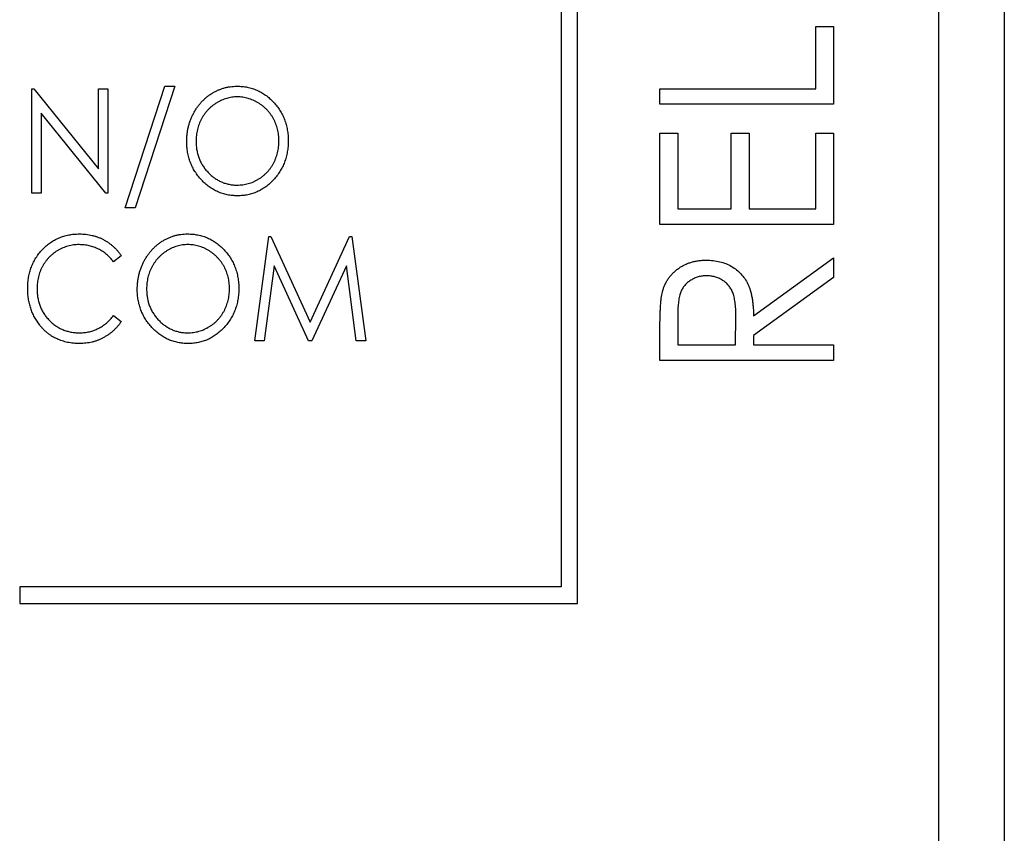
# Paper-space layout 'Sheet2' of a CAD drawing. Header units: millimetres. Extents: x 0 to 420, y 0 to 297.
# Tile 11 of 24: x 214 to 229, y 128 to 140. Entities that reach past the tile are written whole.
import ezdxf

# ---------------------------------------------------------------- set-up
doc = ezdxf.new("R2010")
doc.units = ezdxf.units.MM

psp = doc.layouts.new('Sheet2')

# ---------------------------------------------------------------- linework, layer by layer
at = {"color": 7, "linetype": 'Continuous', "lineweight": 25}
for p, q in [((229.178, 212.621), (229.178, 123.221)), ((228.178, 93.021), (228.178, 211.421)), ((222.678, 131.421), (222.678, 155.921)), ((222.428, 155.671), (222.428, 131.671)), ((226.306, 140.211), (226.578, 140.211)), ((226.306, 139.261), (226.306, 140.211)), ((226.578, 140.211), (226.578, 139.024)), ((214.361, 139.258), (214.391, 139.258)), ((214.361, 137.671), (214.361, 139.258)), ((214.391, 139.258), (215.378, 138.039)), ((215.378, 138.039), (215.378, 139.258)), ((215.378, 139.258), (215.521, 139.258)), ((215.521, 139.258), (215.521, 137.671)), ((215.785, 137.447), (216.387, 139.299)), ((216.539, 139.299), (215.937, 137.447)), ((216.387, 139.299), (216.539, 139.299)), ((223.932, 139.024), (223.932, 139.261)), ((223.932, 139.261), (226.306, 139.261)), ((226.578, 139.024), (223.932, 139.024)), ((215.488, 137.671), (214.503, 138.887)), ((214.503, 138.887), (214.503, 137.671)), ((223.932, 138.583), (224.203, 138.583)), ((223.932, 137.192), (223.932, 138.583)), ((224.203, 138.583), (224.203, 137.429)), ((225.017, 137.429), (225.017, 138.583)), ((225.017, 138.583), (225.289, 138.583)), ((225.289, 138.583), (225.289, 137.429)), ((226.306, 137.429), (226.306, 138.583)), ((226.306, 138.583), (226.578, 138.583)), ((226.578, 138.583), (226.578, 137.192)), ((214.503, 137.671), (214.361, 137.671)), ((215.521, 137.671), (215.488, 137.671)), ((215.937, 137.447), (215.785, 137.447)), ((224.203, 137.429), (225.017, 137.429)), ((225.289, 137.429), (226.306, 137.429)), ((226.578, 137.192), (223.932, 137.192)), ((217.76, 135.421), (217.971, 137.008)), ((217.971, 137.008), (218.006, 137.008)), ((218.006, 137.008), (218.604, 135.706)), ((218.604, 135.706), (219.203, 137.008)), ((219.203, 137.008), (219.238, 137.008)), ((219.238, 137.008), (219.449, 135.421)), ((215.724, 136.717), (215.608, 136.622)), ((225.356, 135.802), (226.578, 136.683)), ((226.578, 136.683), (226.578, 136.383)), ((218.055, 136.561), (217.903, 135.421)), ((218.578, 135.421), (218.055, 136.561)), ((219.154, 136.561), (218.63, 135.421)), ((219.305, 135.421), (219.154, 136.561)), ((226.578, 136.383), (225.356, 135.502)), ((215.608, 135.807), (215.724, 135.713)), ((224.203, 135.8), (224.203, 135.36)), ((225.085, 135.36), (225.089, 135.789)), ((223.932, 135.123), (223.932, 135.609)), ((225.356, 135.502), (225.356, 135.36)), ((217.903, 135.421), (217.76, 135.421)), ((218.63, 135.421), (218.578, 135.421)), ((219.449, 135.421), (219.305, 135.421)), ((224.203, 135.36), (225.085, 135.36)), ((225.356, 135.36), (226.578, 135.36)), ((226.578, 135.36), (226.578, 135.123)), ((226.578, 135.123), (223.932, 135.123)), ((214.178, 131.671), (214.178, 131.421)), ((222.428, 131.671), (214.178, 131.671)), ((214.178, 131.421), (222.678, 131.421))]:
    psp.add_line(p, q, dxfattribs=at)
for points, knots in [([(216.722, 138.458), (216.722, 138.476), (216.723, 138.514), (216.728, 138.57), (216.735, 138.624), (216.747, 138.678), (216.761, 138.731), (216.779, 138.783), (216.8, 138.833), (216.824, 138.882), (216.85, 138.93), (216.88, 138.975), (216.911, 139.017), (216.944, 139.057), (216.981, 139.093), (217.019, 139.128), (217.06, 139.16), (217.103, 139.189), (217.147, 139.215), (217.193, 139.237), (217.239, 139.256), (217.287, 139.272), (217.335, 139.284), (217.385, 139.292), (217.435, 139.298), (217.469, 139.299), (217.486, 139.299)], [0, 0, 0, 0, 0.044811, 0.089011, 0.13275, 0.176233, 0.219272, 0.262324, 0.305647, 0.348979, 0.392242, 0.43461, 0.476184, 0.517236, 0.558165, 0.598792, 0.639668, 0.680638, 0.721467, 0.761759, 0.801482, 0.840953, 0.880381, 0.919726, 0.959716, 1, 1, 1, 1]), ([(217.486, 139.299), (217.513, 139.298), (217.566, 139.297), (217.645, 139.285), (217.721, 139.267), (217.792, 139.24), (217.861, 139.206), (217.926, 139.164), (217.987, 139.115), (218.045, 139.059), (218.097, 138.998), (218.143, 138.932), (218.182, 138.862), (218.213, 138.79), (218.238, 138.714), (218.256, 138.634), (218.267, 138.551), (218.268, 138.494), (218.269, 138.465)], [0, 0, 0, 0, 0.064108, 0.126023, 0.186638, 0.246162, 0.305779, 0.366055, 0.427385, 0.490645, 0.554456, 0.616941, 0.678972, 0.74068, 0.803325, 0.866865, 0.932418, 1, 1, 1, 1]), ([(217.492, 139.136), (217.478, 139.136), (217.451, 139.136), (217.41, 139.131), (217.37, 139.124), (217.331, 139.114), (217.292, 139.101), (217.253, 139.086), (217.215, 139.067), (217.178, 139.046), (217.143, 139.022), (217.108, 138.997), (217.076, 138.969), (217.046, 138.939), (217.018, 138.908), (216.993, 138.874), (216.969, 138.839), (216.947, 138.801), (216.927, 138.762), (216.911, 138.722), (216.896, 138.681), (216.884, 138.638), (216.876, 138.595), (216.869, 138.55), (216.865, 138.505), (216.864, 138.474), (216.864, 138.458)], [0, 0, 0, 0, 0.03995, 0.0795, 0.119093, 0.158657, 0.198399, 0.238808, 0.279786, 0.32152, 0.363502, 0.404857, 0.44612, 0.487051, 0.528052, 0.569347, 0.610814, 0.653126, 0.695625, 0.737937, 0.780228, 0.823259, 0.86624, 0.91006, 0.95448, 1, 1, 1, 1]), ([(218.126, 138.465), (218.126, 138.481), (218.125, 138.511), (218.122, 138.557), (218.115, 138.6), (218.106, 138.644), (218.094, 138.685), (218.08, 138.726), (218.063, 138.765), (218.044, 138.804), (218.022, 138.841), (217.998, 138.876), (217.972, 138.909), (217.944, 138.94), (217.914, 138.969), (217.882, 138.997), (217.847, 139.023), (217.811, 139.046), (217.773, 139.067), (217.735, 139.086), (217.696, 139.101), (217.656, 139.114), (217.616, 139.124), (217.575, 139.131), (217.534, 139.136), (217.506, 139.136), (217.492, 139.136)], [0, 0, 0, 0, 0.044919, 0.089049, 0.132275, 0.174971, 0.217124, 0.258746, 0.300505, 0.342468, 0.384106, 0.425334, 0.466347, 0.507134, 0.548086, 0.589165, 0.630971, 0.673318, 0.715608, 0.757161, 0.797874, 0.838221, 0.878704, 0.918923, 0.959105, 1, 1, 1, 1]), ([(217.498, 137.63), (217.471, 137.631), (217.418, 137.632), (217.341, 137.644), (217.267, 137.663), (217.196, 137.689), (217.128, 137.723), (217.064, 137.766), (217.003, 137.815), (216.945, 137.871), (216.893, 137.933), (216.847, 137.998), (216.808, 138.067), (216.777, 138.139), (216.752, 138.214), (216.734, 138.293), (216.724, 138.374), (216.722, 138.429), (216.722, 138.458)], [0, 0, 0, 0, 0.063524, 0.12488, 0.185155, 0.244833, 0.304627, 0.365038, 0.42717, 0.49127, 0.555588, 0.618668, 0.681008, 0.742903, 0.805249, 0.868474, 0.933217, 1, 1, 1, 1]), ([(216.864, 138.458), (216.865, 138.435), (216.866, 138.39), (216.875, 138.324), (216.889, 138.261), (216.909, 138.2), (216.935, 138.142), (216.967, 138.087), (217.005, 138.034), (217.048, 137.985), (217.094, 137.94), (217.144, 137.901), (217.196, 137.868), (217.251, 137.84), (217.308, 137.819), (217.367, 137.804), (217.429, 137.794), (217.471, 137.793), (217.492, 137.793)], [0, 0, 0, 0, 0.067527, 0.132732, 0.196155, 0.259075, 0.321014, 0.38343, 0.446356, 0.511, 0.575065, 0.637117, 0.697775, 0.757283, 0.816581, 0.876505, 0.937466, 1, 1, 1, 1]), ([(217.492, 137.793), (217.506, 137.793), (217.535, 137.794), (217.577, 137.798), (217.619, 137.805), (217.659, 137.815), (217.699, 137.827), (217.738, 137.842), (217.776, 137.861), (217.813, 137.881), (217.849, 137.904), (217.883, 137.93), (217.915, 137.957), (217.945, 137.986), (217.973, 138.018), (217.998, 138.051), (218.022, 138.086), (218.044, 138.124), (218.063, 138.163), (218.08, 138.203), (218.094, 138.244), (218.106, 138.286), (218.115, 138.329), (218.122, 138.374), (218.125, 138.419), (218.126, 138.45), (218.126, 138.465)], [0, 0, 0, 0, 0.041666, 0.082893, 0.123569, 0.164199, 0.204301, 0.245034, 0.286018, 0.327309, 0.368812, 0.409597, 0.450086, 0.490663, 0.531323, 0.572234, 0.613562, 0.655577, 0.697657, 0.739828, 0.781876, 0.824465, 0.867302, 0.91067, 0.954942, 1, 1, 1, 1]), ([(218.269, 138.465), (218.268, 138.437), (218.267, 138.38), (218.256, 138.298), (218.238, 138.218), (218.214, 138.142), (218.182, 138.07), (218.143, 138.001), (218.098, 137.934), (218.045, 137.873), (217.988, 137.816), (217.927, 137.766), (217.863, 137.724), (217.796, 137.689), (217.726, 137.663), (217.653, 137.644), (217.576, 137.632), (217.524, 137.631), (217.498, 137.63)], [0, 0, 0, 0, 0.067676, 0.133308, 0.197164, 0.260044, 0.322297, 0.384875, 0.448118, 0.512522, 0.576512, 0.638504, 0.698603, 0.757964, 0.817071, 0.876579, 0.937335, 1, 1, 1, 1]), ([(214.3, 136.224), (214.3, 136.252), (214.302, 136.308), (214.312, 136.391), (214.33, 136.47), (214.354, 136.545), (214.386, 136.617), (214.425, 136.686), (214.471, 136.751), (214.523, 136.812), (214.58, 136.867), (214.642, 136.916), (214.708, 136.957), (214.776, 136.991), (214.849, 137.017), (214.925, 137.035), (215.005, 137.047), (215.059, 137.048), (215.087, 137.049)], [0, 0, 0, 0, 0.067236, 0.132194, 0.195391, 0.257388, 0.318778, 0.380515, 0.442528, 0.505942, 0.569171, 0.630524, 0.690882, 0.750747, 0.811024, 0.872201, 0.934998, 1, 1, 1, 1]), ([(215.087, 137.049), (215.103, 137.049), (215.137, 137.048), (215.186, 137.044), (215.234, 137.037), (215.28, 137.028), (215.326, 137.015), (215.37, 137.001), (215.413, 136.983), (215.455, 136.962), (215.495, 136.94), (215.534, 136.914), (215.57, 136.887), (215.605, 136.857), (215.638, 136.825), (215.669, 136.791), (215.698, 136.755), (215.716, 136.73), (215.724, 136.717)], [0, 0, 0, 0, 0.066993, 0.132924, 0.197185, 0.260778, 0.323495, 0.38569, 0.447641, 0.50944, 0.571321, 0.632219, 0.693087, 0.75382, 0.814671, 0.875574, 0.937668, 1, 1, 1, 1]), ([(215.969, 136.208), (215.969, 136.226), (215.97, 136.264), (215.975, 136.32), (215.982, 136.374), (215.994, 136.428), (216.008, 136.481), (216.026, 136.533), (216.047, 136.583), (216.071, 136.632), (216.097, 136.68), (216.127, 136.725), (216.158, 136.767), (216.191, 136.807), (216.228, 136.843), (216.266, 136.878), (216.307, 136.91), (216.35, 136.939), (216.394, 136.965), (216.44, 136.987), (216.486, 137.006), (216.534, 137.022), (216.582, 137.034), (216.632, 137.042), (216.682, 137.048), (216.716, 137.049), (216.733, 137.049)], [0, 0, 0, 0, 0.044811, 0.089011, 0.13275, 0.176233, 0.219272, 0.262324, 0.305647, 0.348979, 0.392242, 0.43461, 0.476184, 0.517236, 0.558165, 0.598792, 0.639668, 0.680638, 0.721467, 0.761759, 0.801482, 0.840953, 0.880381, 0.919726, 0.959716, 1, 1, 1, 1]), ([(216.733, 137.049), (216.76, 137.048), (216.813, 137.047), (216.892, 137.035), (216.968, 137.017), (217.039, 136.99), (217.108, 136.956), (217.173, 136.914), (217.234, 136.865), (217.292, 136.809), (217.344, 136.748), (217.39, 136.682), (217.429, 136.612), (217.46, 136.54), (217.485, 136.464), (217.503, 136.384), (217.514, 136.301), (217.515, 136.244), (217.515, 136.215)], [0, 0, 0, 0, 0.064108, 0.126023, 0.186638, 0.246162, 0.305779, 0.366055, 0.427385, 0.490645, 0.554456, 0.616941, 0.678972, 0.74068, 0.803325, 0.866865, 0.932418, 1, 1, 1, 1]), ([(215.083, 136.886), (215.068, 136.886), (215.039, 136.886), (214.997, 136.881), (214.954, 136.874), (214.913, 136.864), (214.873, 136.851), (214.833, 136.836), (214.794, 136.817), (214.756, 136.797), (214.72, 136.773), (214.686, 136.748), (214.654, 136.72), (214.623, 136.691), (214.595, 136.66), (214.57, 136.626), (214.546, 136.592), (214.524, 136.555), (214.505, 136.516), (214.488, 136.476), (214.474, 136.435), (214.463, 136.393), (214.453, 136.35), (214.447, 136.305), (214.443, 136.259), (214.442, 136.229), (214.442, 136.213)], [0, 0, 0, 0, 0.042053, 0.08339, 0.12445, 0.165455, 0.206308, 0.247105, 0.288552, 0.330304, 0.372004, 0.413242, 0.453943, 0.494519, 0.534931, 0.575377, 0.616226, 0.657481, 0.699058, 0.740597, 0.782516, 0.824792, 0.867458, 0.910545, 0.95488, 1, 1, 1, 1]), ([(215.608, 136.622), (215.592, 136.642), (215.559, 136.683), (215.504, 136.737), (215.443, 136.783), (215.378, 136.82), (215.309, 136.85), (215.237, 136.871), (215.161, 136.884), (215.109, 136.885), (215.083, 136.886)], [0, 0, 0, 0, 0.1297043, 0.2551735, 0.3784849, 0.5011029, 0.6232563, 0.7462545, 0.8713088, 1, 1, 1, 1]), ([(216.739, 136.886), (216.725, 136.886), (216.698, 136.886), (216.657, 136.881), (216.617, 136.874), (216.578, 136.864), (216.539, 136.851), (216.5, 136.836), (216.462, 136.817), (216.425, 136.796), (216.39, 136.772), (216.355, 136.747), (216.323, 136.719), (216.293, 136.689), (216.265, 136.658), (216.24, 136.624), (216.216, 136.589), (216.194, 136.551), (216.174, 136.512), (216.157, 136.472), (216.143, 136.431), (216.131, 136.388), (216.123, 136.345), (216.116, 136.3), (216.112, 136.255), (216.111, 136.224), (216.111, 136.208)], [0, 0, 0, 0, 0.03995, 0.0795, 0.119093, 0.158657, 0.198399, 0.238808, 0.279786, 0.32152, 0.363502, 0.404857, 0.44612, 0.487051, 0.528052, 0.569347, 0.610814, 0.653126, 0.695625, 0.737937, 0.780228, 0.823259, 0.86624, 0.91006, 0.95448, 1, 1, 1, 1]), ([(217.373, 136.215), (217.373, 136.231), (217.372, 136.261), (217.368, 136.307), (217.362, 136.35), (217.353, 136.394), (217.341, 136.435), (217.327, 136.476), (217.31, 136.515), (217.291, 136.554), (217.269, 136.591), (217.245, 136.626), (217.219, 136.659), (217.191, 136.69), (217.161, 136.719), (217.129, 136.747), (217.094, 136.773), (217.058, 136.796), (217.02, 136.817), (216.982, 136.836), (216.943, 136.851), (216.903, 136.864), (216.863, 136.874), (216.822, 136.881), (216.781, 136.886), (216.753, 136.886), (216.739, 136.886)], [0, 0, 0, 0, 0.044919, 0.089049, 0.132275, 0.174971, 0.217124, 0.258746, 0.300505, 0.342468, 0.384106, 0.425334, 0.466347, 0.507134, 0.548086, 0.589165, 0.630971, 0.673318, 0.715608, 0.757161, 0.797874, 0.838221, 0.878704, 0.918923, 0.959105, 1, 1, 1, 1]), ([(223.968, 136.16), (223.973, 136.178), (223.982, 136.213), (224.002, 136.263), (224.025, 136.312), (224.052, 136.358), (224.084, 136.401), (224.119, 136.441), (224.158, 136.479), (224.2, 136.514), (224.246, 136.546), (224.295, 136.574), (224.346, 136.597), (224.4, 136.616), (224.456, 136.631), (224.515, 136.641), (224.576, 136.648), (224.618, 136.649), (224.639, 136.649)], [0, 0, 0, 0, 0.06137, 0.121462, 0.18104, 0.239973, 0.299038, 0.358367, 0.41839, 0.479895, 0.542187, 0.603964, 0.666208, 0.729963, 0.794015, 0.860493, 0.929231, 1, 1, 1, 1]), ([(224.639, 136.649), (224.675, 136.648), (224.743, 136.646), (224.843, 136.627), (224.936, 136.599), (225.022, 136.557), (225.1, 136.504), (225.168, 136.442), (225.226, 136.368), (225.266, 136.3), (225.291, 136.239), (225.309, 136.189), (225.323, 136.134), (225.335, 136.076), (225.344, 136.013), (225.351, 135.946), (225.356, 135.875), (225.356, 135.827), (225.356, 135.802)], [0, 0, 0, 0, 0.083486, 0.162691, 0.239132, 0.314448, 0.38834, 0.460674, 0.533749, 0.608619, 0.648221, 0.689953, 0.734556, 0.781631, 0.831631, 0.884691, 0.940504, 1, 1, 1, 1]), ([(224.639, 136.412), (224.618, 136.411), (224.576, 136.409), (224.514, 136.396), (224.456, 136.375), (224.401, 136.345), (224.352, 136.309), (224.309, 136.267), (224.274, 136.219), (224.251, 136.175), (224.237, 136.135), (224.228, 136.1), (224.221, 136.061), (224.214, 136.018), (224.209, 135.97), (224.205, 135.917), (224.203, 135.86), (224.203, 135.82), (224.203, 135.8)], [0, 0, 0, 0, 0.074191, 0.146661, 0.218287, 0.291153, 0.362589, 0.431509, 0.499496, 0.568195, 0.604878, 0.646485, 0.692944, 0.744068, 0.799929, 0.861769, 0.928438, 1, 1, 1, 1]), ([(225.089, 135.789), (225.089, 135.81), (225.089, 135.848), (225.086, 135.905), (225.082, 135.957), (225.077, 136.005), (225.07, 136.049), (225.062, 136.089), (225.052, 136.126), (225.037, 136.168), (225.013, 136.215), (224.977, 136.265), (224.933, 136.31), (224.882, 136.346), (224.827, 136.376), (224.767, 136.396), (224.704, 136.409), (224.661, 136.411), (224.639, 136.412)], [0, 0, 0, 0, 0.068863, 0.132962, 0.192308, 0.247606, 0.298352, 0.345265, 0.387913, 0.426515, 0.4981, 0.568178, 0.6378, 0.709566, 0.781164, 0.8528, 0.924944, 1, 1, 1, 1]), ([(214.485, 135.658), (214.47, 135.677), (214.441, 135.717), (214.403, 135.781), (214.371, 135.847), (214.345, 135.916), (214.325, 135.989), (214.31, 136.065), (214.301, 136.143), (214.3, 136.197), (214.3, 136.224)], [0, 0, 0, 0, 0.122252, 0.243417, 0.364286, 0.485776, 0.609799, 0.736237, 0.865845, 1, 1, 1, 1]), ([(214.442, 136.213), (214.443, 136.189), (214.444, 136.143), (214.453, 136.076), (214.467, 136.011), (214.487, 135.95), (214.513, 135.891), (214.545, 135.836), (214.582, 135.783), (214.626, 135.734), (214.673, 135.689), (214.724, 135.65), (214.778, 135.617), (214.835, 135.59), (214.895, 135.569), (214.958, 135.554), (215.024, 135.544), (215.069, 135.543), (215.092, 135.543)], [0, 0, 0, 0, 0.067401, 0.132224, 0.195289, 0.257251, 0.318235, 0.379391, 0.44103, 0.503867, 0.566601, 0.627859, 0.68817, 0.748279, 0.808709, 0.870426, 0.934121, 1, 1, 1, 1]), ([(216.745, 135.38), (216.718, 135.381), (216.665, 135.382), (216.588, 135.394), (216.514, 135.413), (216.443, 135.439), (216.375, 135.473), (216.311, 135.516), (216.25, 135.565), (216.192, 135.621), (216.14, 135.683), (216.094, 135.748), (216.055, 135.817), (216.024, 135.889), (215.999, 135.964), (215.981, 136.043), (215.971, 136.124), (215.969, 136.179), (215.969, 136.208)], [0, 0, 0, 0, 0.063524, 0.1248797, 0.1851554, 0.2448328, 0.3046269, 0.3650375, 0.4271695, 0.4912698, 0.5555883, 0.6186682, 0.681008, 0.7429033, 0.8052492, 0.8684741, 0.9332171, 1, 1, 1, 1]), ([(216.111, 136.208), (216.112, 136.185), (216.113, 136.14), (216.122, 136.074), (216.136, 136.011), (216.156, 135.95), (216.182, 135.892), (216.214, 135.837), (216.252, 135.784), (216.294, 135.735), (216.341, 135.69), (216.391, 135.651), (216.443, 135.618), (216.498, 135.59), (216.555, 135.569), (216.614, 135.554), (216.676, 135.544), (216.718, 135.543), (216.739, 135.543)], [0, 0, 0, 0, 0.067527, 0.132732, 0.196155, 0.259075, 0.321014, 0.38343, 0.446356, 0.511, 0.575065, 0.637117, 0.697775, 0.757283, 0.816581, 0.876505, 0.937466, 1, 1, 1, 1]), ([(216.739, 135.543), (216.753, 135.543), (216.782, 135.544), (216.824, 135.548), (216.866, 135.555), (216.906, 135.565), (216.946, 135.577), (216.985, 135.592), (217.023, 135.611), (217.06, 135.631), (217.096, 135.654), (217.13, 135.68), (217.162, 135.707), (217.192, 135.736), (217.219, 135.768), (217.245, 135.801), (217.269, 135.836), (217.291, 135.874), (217.31, 135.913), (217.327, 135.953), (217.341, 135.994), (217.353, 136.036), (217.362, 136.079), (217.368, 136.124), (217.372, 136.169), (217.373, 136.2), (217.373, 136.215)], [0, 0, 0, 0, 0.041666, 0.082893, 0.123569, 0.164199, 0.204301, 0.245034, 0.286018, 0.327309, 0.368812, 0.409597, 0.450086, 0.490663, 0.531323, 0.572234, 0.613562, 0.655577, 0.697657, 0.739828, 0.781876, 0.824465, 0.867302, 0.91067, 0.954942, 1, 1, 1, 1]), ([(217.515, 136.215), (217.515, 136.187), (217.514, 136.13), (217.503, 136.048), (217.485, 135.968), (217.461, 135.892), (217.429, 135.82), (217.39, 135.751), (217.344, 135.684), (217.292, 135.623), (217.235, 135.566), (217.174, 135.516), (217.11, 135.474), (217.043, 135.439), (216.973, 135.413), (216.9, 135.394), (216.823, 135.382), (216.771, 135.381), (216.745, 135.38)], [0, 0, 0, 0, 0.067676, 0.133308, 0.197164, 0.260044, 0.322297, 0.384875, 0.448118, 0.512522, 0.576512, 0.638504, 0.698603, 0.757964, 0.817071, 0.876579, 0.937335, 1, 1, 1, 1]), ([(223.932, 135.609), (223.932, 135.641), (223.932, 135.704), (223.933, 135.793), (223.937, 135.874), (223.94, 135.947), (223.946, 136.012), (223.951, 136.069), (223.958, 136.117), (223.965, 136.147), (223.968, 136.16)], [0, 0, 0, 0, 0.176242, 0.33814, 0.4848, 0.616193, 0.734395, 0.837422, 0.92561, 1, 1, 1, 1]), ([(215.092, 135.543), (215.117, 135.544), (215.167, 135.545), (215.24, 135.558), (215.31, 135.579), (215.376, 135.608), (215.44, 135.645), (215.5, 135.691), (215.557, 135.745), (215.591, 135.786), (215.608, 135.807)], [0, 0, 0, 0, 0.1259, 0.248079, 0.368237, 0.488157, 0.609636, 0.7344, 0.864047, 1, 1, 1, 1]), ([(215.088, 135.38), (215.073, 135.38), (215.042, 135.38), (214.996, 135.384), (214.951, 135.389), (214.907, 135.397), (214.865, 135.407), (214.824, 135.419), (214.785, 135.433), (214.746, 135.449), (214.709, 135.468), (214.673, 135.488), (214.639, 135.511), (214.605, 135.536), (214.573, 135.563), (214.542, 135.592), (214.513, 135.624), (214.494, 135.646), (214.485, 135.658)], [0, 0, 0, 0, 0.068335, 0.135464, 0.200567, 0.264774, 0.327263, 0.389343, 0.450083, 0.510699, 0.570569, 0.630747, 0.691051, 0.751063, 0.812002, 0.873718, 0.936106, 1, 1, 1, 1]), ([(215.724, 135.713), (215.715, 135.7), (215.697, 135.674), (215.667, 135.638), (215.635, 135.604), (215.602, 135.572), (215.567, 135.542), (215.531, 135.515), (215.492, 135.49), (215.452, 135.467), (215.411, 135.447), (215.369, 135.428), (215.325, 135.414), (215.28, 135.401), (215.234, 135.392), (215.186, 135.385), (215.138, 135.381), (215.105, 135.38), (215.088, 135.38)], [0, 0, 0, 0, 0.063585, 0.126708, 0.188659, 0.249975, 0.311192, 0.37222, 0.433278, 0.494952, 0.556533, 0.617862, 0.679818, 0.741991, 0.804834, 0.868423, 0.93368, 1, 1, 1, 1])]:
    psp.add_open_spline(points, degree=3, knots=knots, dxfattribs=at)

doc.saveas('drawing.dxf')
